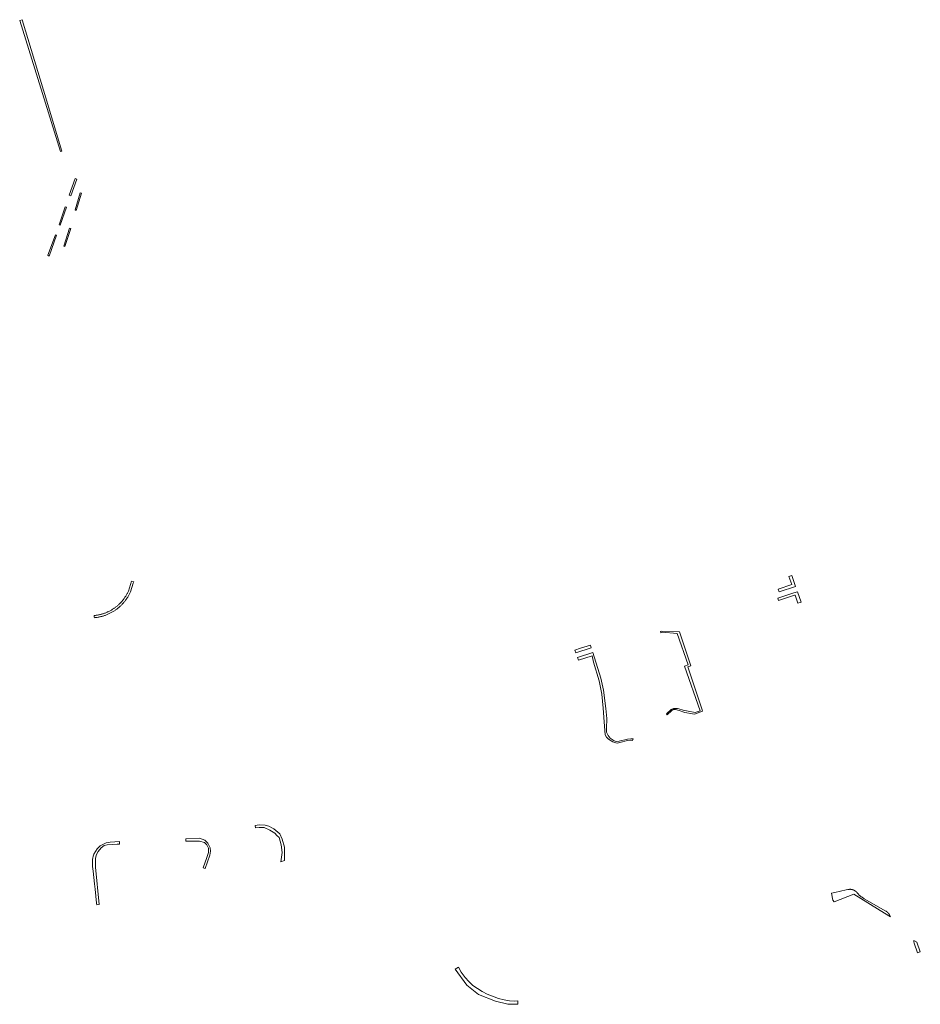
# Model space of a CAD drawing. Extents: x 211930 to 222589, y 569015 to 577578.
# Tile 28 of 95: x 213582 to 213908, y 572734 to 573091. Entities that reach past the tile are written whole.
import ezdxf

# ---------------------------------------------------------------- set-up
doc = ezdxf.new("R2010")
doc.units = 0
doc.layers.add('016 Alles planjaar 2023', color=72, linetype='Continuous', lineweight=20, true_color=0x1e90ff)

msp = doc.modelspace()

# ---------------------------------------------------------------- hatches: boundary and pattern name
at = {"layer": '016 Alles planjaar 2023', "true_color": 0x1e90ff}
h = msp.add_hatch(dxfattribs=at)
h.set_pattern_fill('DQ_CLEAR', color=72, style=0)
h.set_pattern_definition([])
h.paths.add_polyline_path([(213582.44, 573090.31), (213597.16, 573042.87), (213597.72, 573043.06), (213591.04, 573065.1), (213583.33, 573090.6), (213582.44, 573090.31)])
h = msp.add_hatch(dxfattribs=at)
h.set_pattern_fill('DQ_CLEAR', color=72, style=0)
h.set_pattern_definition([])
h.paths.add_polyline_path([(213600.89, 573026.79), (213603.06, 573032.87), (213602.57, 573033.07), (213600.29, 573027.05), (213600.89, 573026.79)])
h = msp.add_hatch(dxfattribs=at)
h.set_pattern_fill('DQ_CLEAR', color=72, style=0)
h.set_pattern_definition([])
h.paths.add_polyline_path([(213602.48, 573021.72), (213602.92, 573021.58), (213604.78, 573027.81), (213604.29, 573027.95), (213602.48, 573021.72)])
h = msp.add_hatch(dxfattribs=at)
h.set_pattern_fill('DQ_CLEAR', color=72, style=0)
h.set_pattern_definition([])
h.paths.add_polyline_path([(213596.75, 573016.38), (213597.13, 573016.25), (213599.43, 573022.71), (213598.92, 573022.85), (213596.75, 573016.38)])
h = msp.add_hatch(dxfattribs=at)
h.set_pattern_fill('DQ_CLEAR', color=72, style=0)
h.set_pattern_definition([])
h.paths.add_polyline_path([(213600.43, 573015.08), (213598.36, 573008.57), (213598.77, 573008.46), (213600.89, 573014.95), (213600.43, 573015.08)])
h = msp.add_hatch(dxfattribs=at)
h.set_pattern_fill('DQ_CLEAR', color=72, style=0)
h.set_pattern_definition([])
h.paths.add_polyline_path([(213593.14, 573005.04), (213595.78, 573012.59), (213595.37, 573012.71), (213592.65, 573005.29), (213593.14, 573005.04)])
h = msp.add_hatch(dxfattribs=at)
h.set_pattern_fill('DQ_CLEAR', color=72, style=0)
h.set_pattern_definition([])
h.paths.add_polyline_path([(213609.48, 572874.09), (213609.74, 572874.11), (213610.01, 572874.15), (213610.27, 572874.18), (213610.53, 572874.22), (213610.8, 572874.27), (213611.06, 572874.31), (213611.32, 572874.37), (213611.58, 572874.43), (213611.84, 572874.49), (213612.1, 572874.55), (213612.36, 572874.62), (213612.61, 572874.7), (213612.87, 572874.78), (213613.12, 572874.86), (213613.37, 572874.95), (213613.62, 572875.04), (213613.87, 572875.14), (213614.12, 572875.24), (213614.36, 572875.34), (213614.61, 572875.45), (213614.85, 572875.57), (213615.09, 572875.68), (213615.33, 572875.8), (213615.56, 572875.93), (213615.8, 572876.06), (213616.03, 572876.19), (213616.26, 572876.33), (213616.48, 572876.47), (213616.71, 572876.61), (213616.93, 572876.76), (213617.15, 572876.91), (213617.37, 572877.07), (213617.58, 572877.23), (213617.79, 572877.39), (213618, 572877.55), (213618.21, 572877.72), (213618.41, 572877.9), (213618.61, 572878.07), (213618.81, 572878.25), (213619, 572878.44), (213619.19, 572878.62), (213619.38, 572878.81), (213619.56, 572879), (213619.75, 572879.2), (213619.92, 572879.4), (213620.1, 572879.6), (213620.27, 572879.81), (213620.44, 572880.01), (213620.6, 572880.22), (213620.76, 572880.44), (213620.92, 572880.65), (213621.07, 572880.87), (213621.22, 572881.09), (213621.37, 572881.32), (213621.51, 572881.54), (213621.65, 572881.77), (213621.78, 572882), (213621.91, 572882.23), (213622.04, 572882.47), (213622.16, 572882.7), (213622.28, 572882.94), (213622.4, 572883.18), (213622.51, 572883.43), (213623.54, 572886.64), (213623.68, 572887.09), (213622.93, 572887.33), (213622.92, 572887.33), (213621.76, 572883.71), (213621.65, 572883.48), (213621.54, 572883.26), (213621.43, 572883.03), (213621.31, 572882.81), (213621.19, 572882.58), (213621.07, 572882.36), (213620.94, 572882.15), (213620.81, 572881.93), (213620.67, 572881.72), (213620.54, 572881.5), (213620.39, 572881.3), (213620.25, 572881.09), (213620.1, 572880.89), (213619.95, 572880.68), (213619.79, 572880.49), (213619.63, 572880.29), (213619.47, 572880.1), (213619.3, 572879.9), (213619.13, 572879.72), (213618.96, 572879.53), (213618.79, 572879.35), (213618.61, 572879.17), (213618.43, 572878.99), (213618.24, 572878.82), (213618.06, 572878.65), (213617.87, 572878.48), (213617.67, 572878.32), (213617.48, 572878.16), (213617.28, 572878), (213617.08, 572877.85), (213616.88, 572877.7), (213616.67, 572877.55), (213616.46, 572877.41), (213616.25, 572877.27), (213616.04, 572877.13), (213615.83, 572877), (213615.61, 572876.87), (213615.39, 572876.75), (213615.17, 572876.62), (213614.94, 572876.51), (213614.72, 572876.39), (213614.49, 572876.28), (213614.26, 572876.17), (213614.03, 572876.07), (213613.8, 572875.97), (213613.57, 572875.88), (213613.33, 572875.79), (213613.09, 572875.7), (213612.85, 572875.62), (213612.61, 572875.54), (213612.37, 572875.46), (213612.13, 572875.39), (213611.89, 572875.32), (213611.64, 572875.26), (213611.4, 572875.2), (213611.15, 572875.15), (213610.9, 572875.1), (213610.65, 572875.05), (213610.4, 572875.01), (213610.15, 572874.97), (213609.9, 572874.94), (213609.65, 572874.91), (213609.4, 572874.88), (213609.44, 572874.43), (213609.48, 572874.09)])
h = msp.add_hatch(dxfattribs=at)
h.set_pattern_fill('DQ_CLEAR', color=72, style=0)
h.set_pattern_definition([])
h.paths.add_polyline_path([(213857.21, 572883.43), (213863.17, 572885.43), (213861.82, 572889.36), (213860.8, 572889), (213861.85, 572886.09), (213856.87, 572884.42), (213857.21, 572883.43)])
h = msp.add_hatch(dxfattribs=at)
h.set_pattern_fill('DQ_CLEAR', color=72, style=0)
h.set_pattern_definition([])
h.paths.add_polyline_path([(213862.79, 572882.2), (213863.02, 572882.28), (213864.05, 572879.33), (213865.16, 572879.72), (213863.82, 572883.52), (213862.51, 572883.08), (213856.76, 572881.18), (213857.05, 572880.33), (213862.79, 572882.2)])
h = msp.add_hatch(dxfattribs=at)
h.set_pattern_fill('DQ_CLEAR', color=72, style=0)
h.set_pattern_definition([])
h.paths.add_polyline_path([(213829.4, 572840.73), (213824.15, 572856.28), (213825.24, 572856.72), (213821.15, 572868.95), (213814.84, 572869.27), (213814.36, 572869.06), (213814.45, 572868.63), (213814.86, 572868.81), (213820.37, 572868.42), (213824.33, 572857.03), (213823.04, 572856.58), (213828.67, 572840.4), (213826.86, 572839.74), (213824.35, 572840.24), (213822.51, 572840.61), (213820.99, 572841.09), (213820.48, 572841.18), (213819.97, 572841.28), (213819.04, 572841.23), (213818.22, 572840.92), (213816.44, 572839.3), (213816.74, 572838.97), (213818.39, 572840.47), (213818.9, 572840.81), (213819.75, 572840.84), (213821.05, 572840.44), (213823.1, 572839.83), (213825.92, 572839.35), (213826.6, 572839.17), (213829.55, 572840.27), (213829.4, 572840.73)])
h = msp.add_hatch(dxfattribs=at)
h.set_pattern_fill('DQ_CLEAR', color=72, style=0)
h.set_pattern_definition([])
h.paths.add_polyline_path([(213788.92, 572864.21), (213785.34, 572863.01), (213783.36, 572862.33), (213783.68, 572861.39), (213789.24, 572863.23), (213788.92, 572864.21)])
h = msp.add_hatch(dxfattribs=at)
h.set_pattern_fill('DQ_CLEAR', color=72, style=0)
h.set_pattern_definition([])
h.paths.add_polyline_path([(213789.77, 572861.49), (213784.26, 572859.68), (213784.58, 572858.76), (213789.54, 572860.32), (213790.09, 572858.01), (213792.06, 572851.28), (213793.08, 572846.36), (213793.59, 572841.38), (213793.91, 572836.37), (213794.31, 572831.67), (213794.8, 572830.8), (213795.54, 572830.11), (213797.08, 572829.21), (213797.61, 572828.9), (213798.58, 572828.67), (213799.56, 572828.86), (213802.37, 572829.61), (213803.33, 572829.75), (213804.14, 572829.61), (213804.44, 572830.21), (213803.54, 572830.28), (213802.41, 572830.13), (213799.35, 572829.45), (213798.3, 572829.33), (213797.53, 572829.54), (213796.14, 572830.52), (213795.32, 572831.44), (213794.71, 572832.67), (213794.71, 572833.94), (213794.89, 572837.64), (213794.48, 572841.28), (213793.74, 572847.86), (213792.69, 572852.2), (213789.77, 572861.49)])
h = msp.add_hatch(dxfattribs=at)
h.set_pattern_fill('DQ_CLEAR', color=72, style=0)
h.set_pattern_definition([])
h.paths.add_polyline_path([(213675.53, 572795.28), (213676.3, 572794.48), (213677.11, 572791.86), (213677.37, 572789.08), (213676.89, 572785.73), (213678.29, 572786.19), (213678.24, 572788.95), (213678.21, 572791.05), (213677.4, 572793.87), (213676.53, 572795.81), (213674.43, 572797.65), (213673.95, 572797.9), (213672.62, 572798.59), (213671.23, 572799.04), (213669.09, 572799.08), (213667.69, 572798.89), (213667.82, 572797.96), (213669.09, 572798.11), (213670.84, 572798.14), (213672.91, 572797.23), (213674.75, 572796.07), (213675.53, 572795.28)])
h = msp.add_hatch(dxfattribs=at)
h.set_pattern_fill('DQ_CLEAR', color=72, style=0)
h.set_pattern_definition([])
h.paths.add_polyline_path([(213649.54, 572783.24), (213651.25, 572788.09), (213651.5, 572789.54), (213651.38, 572790.79), (213650.55, 572792.48), (213649.4, 572793.55), (213647.46, 572794.22), (213642.52, 572794.04), (213642.52, 572793.24), (213647.56, 572793.24), (213649.28, 572792.66), (213650.15, 572791.82), (213650.8, 572790.62), (213650.74, 572789.04), (213650.19, 572787.26), (213648.77, 572783.53), (213649.54, 572783.24)])
h = msp.add_hatch(dxfattribs=at)
h.set_pattern_fill('DQ_CLEAR', color=72, style=0)
h.set_pattern_definition([])
h.paths.add_polyline_path([(213608.99, 572782.35), (213609.48, 572777.76), (213609.69, 572775.87), (213610.24, 572770.73), (213610.37, 572770.19), (213611.24, 572770.27), (213609.81, 572783.81), (213609.81, 572785.55), (213609.81, 572787.05), (213610.24, 572788.34), (213610.79, 572789.45), (213611.88, 572790.76), (213612.97, 572791.58), (213614.12, 572791.91), (213617.74, 572792.1), (213618.61, 572792.15), (213618.61, 572793.02), (213615.23, 572792.87), (213613.69, 572792.63), (213611.6, 572791.55), (213610.44, 572790.41), (213609.23, 572788.45), (213609.17, 572788.24), (213608.76, 572786.53), (213608.81, 572784.09), (213608.81, 572784.05), (213608.99, 572782.35)])
h = msp.add_hatch(dxfattribs=at)
h.set_pattern_fill('DQ_CLEAR', color=72, style=0)
h.set_pattern_definition([])
h.paths.add_polyline_path([(213883.58, 572775.69), (213883.52, 572775.7), (213883.46, 572775.71), (213883.41, 572775.72), (213883.35, 572775.73), (213883.29, 572775.73), (213883.23, 572775.74), (213883.18, 572775.75), (213883.12, 572775.75), (213883.06, 572775.76), (213883, 572775.76), (213882.95, 572775.76), (213882.89, 572775.76), (213882.83, 572775.76), (213882.77, 572775.76), (213882.71, 572775.76), (213882.66, 572775.75), (213882.6, 572775.75), (213882.54, 572775.74), (213882.48, 572775.74), (213882.43, 572775.73), (213882.37, 572775.72), (213882.12, 572775.67), (213881.48, 572775.55), (213877.4, 572774.64), (213876.16, 572774.33), (213876.7, 572771.86), (213877.16, 572771.17), (213884.26, 572774.01), (213895.42, 572767.07), (213897.56, 572765.74), (213897.44, 572765.94), (213897.33, 572766.15), (213897.31, 572766.2), (213897.29, 572766.25), (213897.27, 572766.31), (213897.25, 572766.36), (213897.22, 572766.41), (213897.2, 572766.46), (213897.17, 572766.51), (213897.15, 572766.56), (213897.12, 572766.61), (213897.09, 572766.66), (213897.06, 572766.71), (213897.03, 572766.76), (213897, 572766.8), (213896.97, 572766.85), (213896.93, 572766.9), (213896.9, 572766.94), (213896.87, 572766.99), (213896.83, 572767.04), (213896.8, 572767.08), (213896.76, 572767.12), (213896.72, 572767.17), (213896.69, 572767.21), (213896.65, 572767.25), (213896.61, 572767.29), (213896.57, 572767.33), (213896.53, 572767.37), (213896.49, 572767.41), (213896.45, 572767.45), (213896.4, 572767.49), (213896.36, 572767.53), (213896.32, 572767.56), (213896.27, 572767.6), (213896.23, 572767.63), (213896.18, 572767.67), (213896.14, 572767.7), (213896.09, 572767.73), (213896.04, 572767.76), (213895.99, 572767.8), (213895.95, 572767.83), (213895.9, 572767.86), (213895.85, 572767.88), (213888.02, 572772.37), (213887.86, 572772.46), (213887.71, 572772.56), (213887.55, 572772.66), (213887.4, 572772.77), (213887.24, 572772.87), (213887.09, 572772.98), (213886.95, 572773.09), (213886.8, 572773.21), (213886.65, 572773.33), (213886.51, 572773.45), (213886.37, 572773.57), (213886.23, 572773.69), (213886.1, 572773.82), (213885.97, 572773.95), (213885.83, 572774.08), (213885.71, 572774.21), (213885.55, 572774.4), (213885.51, 572774.44), (213885.48, 572774.49), (213885.44, 572774.53), (213885.41, 572774.57), (213885.37, 572774.62), (213885.34, 572774.66), (213885.3, 572774.7), (213885.26, 572774.74), (213885.22, 572774.78), (213885.18, 572774.82), (213885.14, 572774.86), (213885.1, 572774.9), (213885.06, 572774.93), (213885.02, 572774.97), (213884.97, 572775.01), (213884.93, 572775.04), (213884.89, 572775.08), (213884.84, 572775.11), (213884.8, 572775.14), (213884.75, 572775.18), (213884.7, 572775.21), (213884.66, 572775.24), (213884.61, 572775.27), (213884.56, 572775.3), (213884.51, 572775.32), (213884.46, 572775.35), (213884.41, 572775.38), (213884.36, 572775.4), (213884.31, 572775.43), (213884.26, 572775.45), (213884.21, 572775.48), (213884.16, 572775.5), (213884.11, 572775.52), (213884.06, 572775.54), (213884.01, 572775.56), (213883.95, 572775.58), (213883.9, 572775.6), (213883.85, 572775.61), (213883.79, 572775.63), (213883.74, 572775.65), (213883.68, 572775.66), (213883.63, 572775.67), (213883.58, 572775.69)])
h = msp.add_hatch(dxfattribs=at)
h.set_pattern_fill('DQ_CLEAR', color=72, style=0)
h.set_pattern_definition([])
h.paths.add_polyline_path([(213907.11, 572756.66), (213905.97, 572757.2), (213906, 572756.76), (213906.07, 572756.32), (213907.25, 572752.8), (213908.31, 572753.17), (213907.11, 572756.66)])
h = msp.add_hatch(dxfattribs=at)
h.set_pattern_fill('DQ_CLEAR', color=72, style=0)
h.set_pattern_definition([])
h.paths.add_polyline_path([(213741.17, 572747.55), (213740.03, 572746.9), (213744.26, 572741.02), (213748.49, 572737.73), (213754.6, 572735.3), (213759.06, 572734.13), (213762.68, 572734.13), (213762.68, 572735.36), (213761.66, 572735.3), (213759.68, 572735.42), (213757.72, 572735.78), (213755.75, 572736.28), (213753.47, 572737.07), (213751.58, 572737.84), (213749.8, 572738.79), (213748.08, 572739.81), (213746.46, 572740.98), (213744.98, 572742.33), (213743.61, 572743.84), (213742.18, 572745.81), (213741.17, 572747.55)])

# ---------------------------------------------------------------- linework, layer by layer
at = {"layer": '016 Alles planjaar 2023', "color": 14, "true_color": 0x004000}
for points in [[(213582.44, 573090.31), (213597.16, 573042.87), (213597.72, 573043.06), (213591.04, 573065.1), (213583.33, 573090.6), (213582.44, 573090.31)], [(213600.89, 573026.79), (213603.06, 573032.87), (213602.57, 573033.07), (213600.29, 573027.05), (213600.89, 573026.79)], [(213602.48, 573021.72), (213602.92, 573021.58), (213604.78, 573027.81), (213604.29, 573027.95), (213602.48, 573021.72)], [(213596.75, 573016.38), (213597.13, 573016.25), (213599.43, 573022.71), (213598.92, 573022.85), (213596.75, 573016.38)], [(213600.43, 573015.08), (213598.36, 573008.57), (213598.77, 573008.46), (213600.89, 573014.95), (213600.43, 573015.08)], [(213593.14, 573005.04), (213595.78, 573012.59), (213595.37, 573012.71), (213592.65, 573005.29), (213593.14, 573005.04)], [(213609.48, 572874.09), (213609.74, 572874.11), (213610.01, 572874.15), (213610.27, 572874.18), (213610.53, 572874.22), (213610.8, 572874.27), (213611.06, 572874.31), (213611.32, 572874.37), (213611.58, 572874.43), (213611.84, 572874.49), (213612.1, 572874.55), (213612.36, 572874.62), (213612.61, 572874.7), (213612.87, 572874.78), (213613.12, 572874.86), (213613.37, 572874.95), (213613.62, 572875.04), (213613.87, 572875.14), (213614.12, 572875.24), (213614.36, 572875.34), (213614.61, 572875.45), (213614.85, 572875.57), (213615.09, 572875.68), (213615.33, 572875.8), (213615.56, 572875.93), (213615.8, 572876.06), (213616.03, 572876.19), (213616.26, 572876.33), (213616.48, 572876.47), (213616.71, 572876.61), (213616.93, 572876.76), (213617.15, 572876.91), (213617.37, 572877.07), (213617.58, 572877.23), (213617.79, 572877.39), (213618, 572877.55), (213618.21, 572877.72), (213618.41, 572877.9), (213618.61, 572878.07), (213618.81, 572878.25), (213619, 572878.44), (213619.19, 572878.62), (213619.38, 572878.81), (213619.56, 572879), (213619.75, 572879.2), (213619.92, 572879.4), (213620.1, 572879.6), (213620.27, 572879.81), (213620.44, 572880.01), (213620.6, 572880.22), (213620.76, 572880.44), (213620.92, 572880.65), (213621.07, 572880.87), (213621.22, 572881.09), (213621.37, 572881.32), (213621.51, 572881.54), (213621.65, 572881.77), (213621.78, 572882), (213621.91, 572882.23), (213622.04, 572882.47), (213622.16, 572882.7), (213622.28, 572882.94), (213622.4, 572883.18), (213622.51, 572883.43), (213623.54, 572886.64), (213623.68, 572887.09), (213622.93, 572887.33), (213622.92, 572887.33), (213621.76, 572883.71), (213621.65, 572883.48), (213621.54, 572883.26), (213621.43, 572883.03), (213621.31, 572882.81), (213621.19, 572882.58), (213621.07, 572882.36), (213620.94, 572882.15), (213620.81, 572881.93), (213620.67, 572881.72), (213620.54, 572881.5), (213620.39, 572881.3), (213620.25, 572881.09), (213620.1, 572880.89), (213619.95, 572880.68), (213619.79, 572880.49), (213619.63, 572880.29), (213619.47, 572880.1), (213619.3, 572879.9), (213619.13, 572879.72), (213618.96, 572879.53), (213618.79, 572879.35), (213618.61, 572879.17), (213618.43, 572878.99), (213618.24, 572878.82), (213618.06, 572878.65), (213617.87, 572878.48), (213617.67, 572878.32), (213617.48, 572878.16), (213617.28, 572878), (213617.08, 572877.85), (213616.88, 572877.7), (213616.67, 572877.55), (213616.46, 572877.41), (213616.25, 572877.27), (213616.04, 572877.13), (213615.83, 572877), (213615.61, 572876.87), (213615.39, 572876.75), (213615.17, 572876.62), (213614.94, 572876.51), (213614.72, 572876.39), (213614.49, 572876.28), (213614.26, 572876.17), (213614.03, 572876.07), (213613.8, 572875.97), (213613.57, 572875.88), (213613.33, 572875.79), (213613.09, 572875.7), (213612.85, 572875.62), (213612.61, 572875.54), (213612.37, 572875.46), (213612.13, 572875.39), (213611.89, 572875.32), (213611.64, 572875.26), (213611.4, 572875.2), (213611.15, 572875.15), (213610.9, 572875.1), (213610.65, 572875.05), (213610.4, 572875.01), (213610.15, 572874.97), (213609.9, 572874.94), (213609.65, 572874.91), (213609.4, 572874.88), (213609.44, 572874.43), (213609.48, 572874.09)], [(213857.21, 572883.43), (213863.17, 572885.43), (213861.82, 572889.36), (213860.8, 572889), (213861.85, 572886.09), (213856.87, 572884.42), (213857.21, 572883.43)], [(213862.79, 572882.2), (213863.02, 572882.28), (213864.05, 572879.33), (213865.16, 572879.72), (213863.82, 572883.52), (213862.51, 572883.08), (213856.76, 572881.18), (213857.05, 572880.33), (213862.79, 572882.2)], [(213829.4, 572840.73), (213824.15, 572856.28), (213825.24, 572856.72), (213821.15, 572868.95), (213814.84, 572869.27), (213814.36, 572869.06), (213814.45, 572868.63), (213814.86, 572868.81), (213820.37, 572868.42), (213824.33, 572857.03), (213823.04, 572856.58), (213828.67, 572840.4), (213826.86, 572839.74), (213824.35, 572840.24), (213822.51, 572840.61), (213820.99, 572841.09), (213820.48, 572841.18), (213819.97, 572841.28), (213819.04, 572841.23), (213818.22, 572840.92), (213816.44, 572839.3), (213816.74, 572838.97), (213818.39, 572840.47), (213818.9, 572840.81), (213819.75, 572840.84), (213821.05, 572840.44), (213823.1, 572839.83), (213825.92, 572839.35), (213826.6, 572839.17), (213829.55, 572840.27), (213829.4, 572840.73)], [(213788.92, 572864.21), (213785.34, 572863.01), (213783.36, 572862.33), (213783.68, 572861.39), (213789.24, 572863.23), (213788.92, 572864.21)], [(213789.77, 572861.49), (213784.26, 572859.68), (213784.58, 572858.76), (213789.54, 572860.32), (213790.09, 572858.01), (213792.06, 572851.28), (213793.08, 572846.36), (213793.59, 572841.38), (213793.91, 572836.37), (213794.31, 572831.67), (213794.8, 572830.8), (213795.54, 572830.11), (213797.08, 572829.21), (213797.61, 572828.9), (213798.58, 572828.67), (213799.56, 572828.86), (213802.37, 572829.61), (213803.33, 572829.75), (213804.14, 572829.61), (213804.44, 572830.21), (213803.54, 572830.28), (213802.41, 572830.13), (213799.35, 572829.45), (213798.3, 572829.33), (213797.53, 572829.54), (213796.14, 572830.52), (213795.32, 572831.44), (213794.71, 572832.67), (213794.71, 572833.94), (213794.89, 572837.64), (213794.48, 572841.28), (213793.74, 572847.86), (213792.69, 572852.2), (213789.77, 572861.49)], [(213675.53, 572795.28), (213676.3, 572794.48), (213677.11, 572791.86), (213677.37, 572789.08), (213676.89, 572785.73), (213678.29, 572786.19), (213678.24, 572788.95), (213678.21, 572791.05), (213677.4, 572793.87), (213676.53, 572795.81), (213674.43, 572797.65), (213673.95, 572797.9), (213672.62, 572798.59), (213671.23, 572799.04), (213669.09, 572799.08), (213667.69, 572798.89), (213667.82, 572797.96), (213669.09, 572798.11), (213670.84, 572798.14), (213672.91, 572797.23), (213674.75, 572796.07), (213675.53, 572795.28)], [(213649.54, 572783.24), (213651.25, 572788.09), (213651.5, 572789.54), (213651.38, 572790.79), (213650.55, 572792.48), (213649.4, 572793.55), (213647.46, 572794.22), (213642.52, 572794.04), (213642.52, 572793.24), (213647.56, 572793.24), (213649.28, 572792.66), (213650.15, 572791.82), (213650.8, 572790.62), (213650.74, 572789.04), (213650.19, 572787.26), (213648.77, 572783.53), (213649.54, 572783.24)], [(213608.99, 572782.35), (213609.48, 572777.76), (213609.69, 572775.87), (213610.24, 572770.73), (213610.37, 572770.19), (213611.24, 572770.27), (213609.81, 572783.81), (213609.81, 572785.55), (213609.81, 572787.05), (213610.24, 572788.34), (213610.79, 572789.45), (213611.88, 572790.76), (213612.97, 572791.58), (213614.12, 572791.91), (213617.74, 572792.1), (213618.61, 572792.15), (213618.61, 572793.02), (213615.23, 572792.87), (213613.69, 572792.63), (213611.6, 572791.55), (213610.44, 572790.41), (213609.23, 572788.45), (213609.17, 572788.24), (213608.76, 572786.53), (213608.81, 572784.09), (213608.81, 572784.05), (213608.99, 572782.35)], [(213883.58, 572775.69), (213883.52, 572775.7), (213883.46, 572775.71), (213883.41, 572775.72), (213883.35, 572775.73), (213883.29, 572775.73), (213883.23, 572775.74), (213883.18, 572775.75), (213883.12, 572775.75), (213883.06, 572775.76), (213883, 572775.76), (213882.95, 572775.76), (213882.89, 572775.76), (213882.83, 572775.76), (213882.77, 572775.76), (213882.71, 572775.76), (213882.66, 572775.75), (213882.6, 572775.75), (213882.54, 572775.74), (213882.48, 572775.74), (213882.43, 572775.73), (213882.37, 572775.72), (213882.12, 572775.67), (213881.48, 572775.55), (213877.4, 572774.64), (213876.16, 572774.33), (213876.7, 572771.86), (213877.16, 572771.17), (213884.26, 572774.01), (213895.42, 572767.07), (213897.56, 572765.74), (213897.44, 572765.94), (213897.33, 572766.15), (213897.31, 572766.2), (213897.29, 572766.25), (213897.27, 572766.31), (213897.25, 572766.36), (213897.22, 572766.41), (213897.2, 572766.46), (213897.17, 572766.51), (213897.15, 572766.56), (213897.12, 572766.61), (213897.09, 572766.66), (213897.06, 572766.71), (213897.03, 572766.76), (213897, 572766.8), (213896.97, 572766.85), (213896.93, 572766.9), (213896.9, 572766.94), (213896.87, 572766.99), (213896.83, 572767.04), (213896.8, 572767.08), (213896.76, 572767.12), (213896.72, 572767.17), (213896.69, 572767.21), (213896.65, 572767.25), (213896.61, 572767.29), (213896.57, 572767.33), (213896.53, 572767.37), (213896.49, 572767.41), (213896.45, 572767.45), (213896.4, 572767.49), (213896.36, 572767.53), (213896.32, 572767.56), (213896.27, 572767.6), (213896.23, 572767.63), (213896.18, 572767.67), (213896.14, 572767.7), (213896.09, 572767.73), (213896.04, 572767.76), (213895.99, 572767.8), (213895.95, 572767.83), (213895.9, 572767.86), (213895.85, 572767.88), (213888.02, 572772.37), (213887.86, 572772.46), (213887.71, 572772.56), (213887.55, 572772.66), (213887.4, 572772.77), (213887.24, 572772.87), (213887.09, 572772.98), (213886.95, 572773.09), (213886.8, 572773.21), (213886.65, 572773.33), (213886.51, 572773.45), (213886.37, 572773.57), (213886.23, 572773.69), (213886.1, 572773.82), (213885.97, 572773.95), (213885.83, 572774.08), (213885.71, 572774.21), (213885.55, 572774.4), (213885.51, 572774.44), (213885.48, 572774.49), (213885.44, 572774.53), (213885.41, 572774.57), (213885.37, 572774.62), (213885.34, 572774.66), (213885.3, 572774.7), (213885.26, 572774.74), (213885.22, 572774.78), (213885.18, 572774.82), (213885.14, 572774.86), (213885.1, 572774.9), (213885.06, 572774.93), (213885.02, 572774.97), (213884.97, 572775.01), (213884.93, 572775.04), (213884.89, 572775.08), (213884.84, 572775.11), (213884.8, 572775.14), (213884.75, 572775.18), (213884.7, 572775.21), (213884.66, 572775.24), (213884.61, 572775.27), (213884.56, 572775.3), (213884.51, 572775.32), (213884.46, 572775.35), (213884.41, 572775.38), (213884.36, 572775.4), (213884.31, 572775.43), (213884.26, 572775.45), (213884.21, 572775.48), (213884.16, 572775.5), (213884.11, 572775.52), (213884.06, 572775.54), (213884.01, 572775.56), (213883.95, 572775.58), (213883.9, 572775.6), (213883.85, 572775.61), (213883.79, 572775.63), (213883.74, 572775.65), (213883.68, 572775.66), (213883.63, 572775.67), (213883.58, 572775.69)], [(213907.11, 572756.66), (213905.97, 572757.2), (213906, 572756.76), (213906.07, 572756.32), (213907.25, 572752.8), (213908.31, 572753.17), (213907.11, 572756.66)], [(213741.17, 572747.55), (213740.03, 572746.9), (213744.26, 572741.02), (213748.49, 572737.73), (213754.6, 572735.3), (213759.06, 572734.13), (213762.68, 572734.13), (213762.68, 572735.36), (213761.66, 572735.3), (213759.68, 572735.42), (213757.72, 572735.78), (213755.75, 572736.28), (213753.47, 572737.07), (213751.58, 572737.84), (213749.8, 572738.79), (213748.08, 572739.81), (213746.46, 572740.98), (213744.98, 572742.33), (213743.61, 572743.84), (213742.18, 572745.81), (213741.17, 572747.55)]]:
    msp.add_lwpolyline(points, close=True, dxfattribs=at)

doc.saveas('drawing.dxf')
